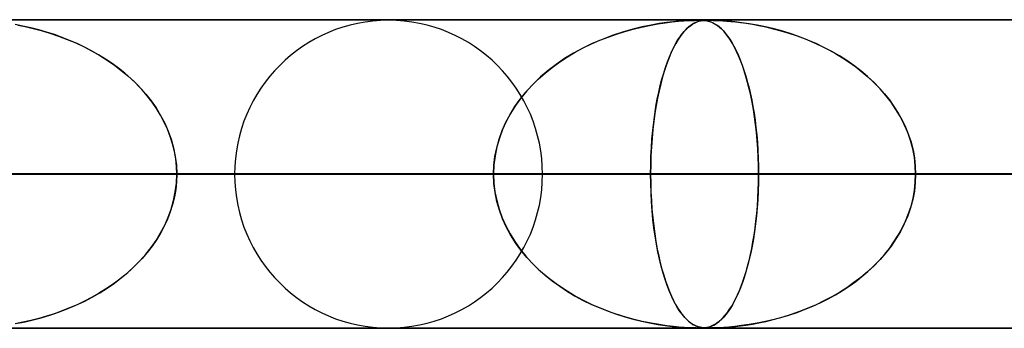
# Model space of a CAD drawing. Header units: millimetres. Extents: x -635 to 635, y -772 to 772.
# Tile 6 of 32: x -429 to -397, y 761 to 772. Entities that reach past the tile are written whole.
import ezdxf

# ---------------------------------------------------------------- set-up
doc = ezdxf.new("R2010")
doc.units = ezdxf.units.MM
doc.layers.add('HIDDEN', color=7, linetype='Continuous')
doc.layers.add('THICK', color=7, linetype='Continuous')

msp = doc.modelspace()

# ---------------------------------------------------------------- linework, layer by layer
at = {"layer": 'HIDDEN'}
for p, q in [((-474.699, 771.49), (0, 771.49)), ((0, 771.49), (-474.699, 771.49)), ((-0.329, 771.48), (-454.892, 771.48)), ((-408.405, 771.399), (-408.181, 771.427)), ((-408.143, 771.431), (-408.357, 771.406)), ((-408.181, 771.427), (-407.981, 771.447)), ((-407.96, 771.449), (-408.143, 771.431)), ((-407.981, 771.447), (-407.808, 771.461)), ((-407.794, 771.461), (-407.96, 771.449)), ((-407.808, 771.461), (-407.666, 771.469)), ((-407.64, 771.471), (-407.794, 771.461)), ((-407.666, 771.469), (-407.551, 771.475)), ((-407.505, 771.476), (-407.64, 771.471)), ((-407.551, 771.475), (-407.457, 771.478)), ((-407.4, 771.479), (-407.505, 771.476)), ((-407.457, 771.478), (-407.379, 771.479)), ((-407.439, 771.399), (-407.374, 771.427)), ((-407.363, 771.431), (-407.425, 771.406)), ((-407.314, 771.48), (-407.4, 771.479)), ((-407.379, 771.479), (-407.313, 771.48)), ((-407.374, 771.427), (-407.313, 771.447)), ((-407.306, 771.449), (-407.363, 771.431)), ((-407.238, 771.479), (-407.314, 771.48)), ((-407.313, 771.447), (-407.256, 771.461)), ((-407.251, 771.461), (-407.306, 771.449)), ((-407.303, 771.48), (-407.247, 771.479)), ((-407.256, 771.461), (-407.203, 771.469)), ((-407.192, 771.471), (-407.251, 771.461)), ((-407.247, 771.479), (-407.197, 771.478)), ((-407.171, 771.476), (-407.238, 771.479)), ((-407.203, 771.469), (-407.152, 771.475)), ((-407.197, 771.478), (-407.149, 771.474)), ((-407.129, 771.476), (-407.192, 771.471)), ((-407.109, 771.47), (-407.171, 771.476)), ((-407.152, 771.475), (-407.102, 771.478)), ((-407.149, 771.474), (-407.101, 771.469)), ((-407.065, 771.479), (-407.129, 771.476)), ((-407.053, 771.461), (-407.109, 771.47)), ((-407.102, 771.478), (-407.049, 771.479)), ((-407.101, 771.469), (-407.056, 771.462)), ((-406.992, 771.48), (-407.065, 771.479)), ((-407.056, 771.462), (-407.012, 771.452)), ((-406.997, 771.448), (-407.053, 771.461)), ((-407.049, 771.479), (-406.991, 771.48)), ((-407.012, 771.452), (-406.97, 771.441)), ((-406.937, 771.429), (-406.997, 771.448)), ((-406.902, 771.479), (-406.992, 771.48)), ((-406.991, 771.48), (-406.926, 771.479)), ((-406.97, 771.441), (-406.925, 771.425)), ((-406.873, 771.403), (-406.937, 771.429)), ((-406.926, 771.479), (-406.851, 771.478)), ((-406.925, 771.425), (-406.876, 771.405)), ((-406.79, 771.476), (-406.902, 771.479)), ((-406.851, 771.478), (-406.761, 771.475)), ((-406.656, 771.47), (-406.79, 771.476)), ((-406.761, 771.475), (-406.654, 771.47)), ((-406.509, 771.461), (-406.656, 771.47)), ((-406.654, 771.47), (-406.534, 771.463)), ((-406.534, 771.463), (-406.407, 771.454)), ((-406.342, 771.448), (-406.509, 771.461)), ((-406.407, 771.454), (-406.276, 771.442)), ((-406.148, 771.429), (-406.342, 771.448)), ((-406.276, 771.442), (-406.128, 771.427)), ((-405.929, 771.403), (-406.148, 771.429)), ((-406.128, 771.427), (-405.963, 771.408)), ((-429.227, 771.293), (-429.478, 771.341)), ((-429.387, 771.325), (-429.149, 771.276)), ((-428.97, 771.235), (-429.227, 771.293)), ((-429.149, 771.276), (-428.897, 771.218)), ((-428.713, 771.17), (-428.97, 771.235)), ((-428.897, 771.218), (-428.632, 771.147)), ((-428.458, 771.096), (-428.713, 771.17)), ((-428.632, 771.147), (-428.356, 771.064)), ((-409.989, 771.033), (-409.718, 771.118)), ((-409.461, 771.19), (-409.786, 771.098)), ((-409.718, 771.118), (-409.448, 771.193)), ((-409.153, 771.265), (-409.461, 771.19)), ((-409.448, 771.193), (-409.179, 771.259)), ((-409.179, 771.259), (-408.913, 771.315)), ((-408.865, 771.325), (-409.153, 771.265)), ((-408.913, 771.315), (-408.651, 771.362)), ((-408.598, 771.371), (-408.865, 771.325)), ((-408.651, 771.362), (-408.405, 771.399)), ((-408.357, 771.406), (-408.598, 771.371)), ((-407.863, 771.033), (-407.793, 771.118)), ((-407.725, 771.19), (-407.81, 771.098)), ((-407.793, 771.118), (-407.721, 771.193)), ((-407.643, 771.265), (-407.725, 771.19)), ((-407.721, 771.193), (-407.65, 771.259)), ((-407.65, 771.259), (-407.579, 771.315)), ((-407.566, 771.325), (-407.643, 771.265)), ((-407.579, 771.315), (-407.507, 771.362)), ((-407.493, 771.371), (-407.566, 771.325)), ((-407.507, 771.362), (-407.439, 771.399)), ((-407.425, 771.406), (-407.493, 771.371)), ((-406.876, 771.405), (-406.824, 771.379)), ((-406.805, 771.368), (-406.873, 771.403)), ((-406.824, 771.379), (-406.769, 771.346)), ((-406.734, 771.323), (-406.805, 771.368)), ((-406.769, 771.346), (-406.711, 771.306)), ((-406.659, 771.266), (-406.734, 771.323)), ((-406.711, 771.306), (-406.649, 771.258)), ((-406.584, 771.199), (-406.659, 771.266)), ((-406.649, 771.258), (-406.586, 771.201)), ((-406.586, 771.201), (-406.52, 771.133)), ((-406.51, 771.123), (-406.584, 771.199)), ((-406.52, 771.133), (-406.452, 771.054)), ((-406.437, 771.037), (-406.51, 771.123)), ((-405.963, 771.408), (-405.78, 771.383)), ((-405.688, 771.368), (-405.929, 771.403)), ((-405.78, 771.383), (-405.582, 771.351)), ((-405.429, 771.323), (-405.688, 771.368)), ((-405.582, 771.351), (-405.369, 771.312)), ((-405.153, 771.266), (-405.429, 771.323)), ((-405.369, 771.312), (-405.143, 771.264)), ((-404.873, 771.199), (-405.153, 771.266)), ((-405.143, 771.264), (-404.905, 771.207)), ((-404.905, 771.207), (-404.657, 771.14)), ((-404.596, 771.123), (-404.873, 771.199)), ((-404.657, 771.14), (-404.399, 771.063)), ((-404.321, 771.037), (-404.596, 771.123)), ((-428.206, 771.015), (-428.458, 771.096)), ((-428.356, 771.064), (-428.071, 770.968)), ((-427.957, 770.926), (-428.206, 771.015)), ((-428.071, 770.968), (-427.788, 770.86)), ((-427.712, 770.829), (-427.957, 770.926)), ((-427.788, 770.86), (-427.513, 770.744)), ((-427.47, 770.724), (-427.712, 770.829)), ((-410.797, 770.713), (-410.529, 770.831)), ((-410.452, 770.862), (-410.772, 770.724)), ((-410.529, 770.831), (-410.26, 770.937)), ((-410.122, 770.987), (-410.452, 770.862)), ((-410.26, 770.937), (-409.989, 771.033)), ((-409.786, 771.098), (-410.122, 770.987)), ((-408.072, 770.713), (-408.003, 770.831)), ((-407.983, 770.862), (-408.065, 770.724)), ((-408.003, 770.831), (-407.933, 770.937)), ((-407.897, 770.987), (-407.983, 770.862)), ((-407.933, 770.937), (-407.863, 771.033)), ((-407.81, 771.098), (-407.897, 770.987)), ((-406.452, 771.054), (-406.382, 770.964)), ((-406.366, 770.942), (-406.437, 771.037)), ((-406.382, 770.964), (-406.313, 770.865)), ((-406.295, 770.838), (-406.366, 770.942)), ((-406.313, 770.865), (-406.246, 770.758)), ((-406.226, 770.724), (-406.295, 770.838)), ((-404.399, 771.063), (-404.134, 770.973)), ((-404.049, 770.942), (-404.321, 771.037)), ((-404.134, 770.973), (-403.872, 770.874)), ((-403.782, 770.838), (-404.049, 770.942)), ((-403.872, 770.874), (-403.616, 770.767)), ((-403.518, 770.724), (-403.782, 770.838)), ((-427.513, 770.744), (-427.246, 770.618)), ((-427.233, 770.611), (-427.47, 770.724)), ((-427.246, 770.618), (-426.986, 770.483)), ((-427, 770.49), (-427.233, 770.611)), ((-426.773, 770.361), (-427, 770.49)), ((-426.986, 770.483), (-426.735, 770.339)), ((-411.082, 770.574), (-411.38, 770.411)), ((-411.323, 770.443), (-411.062, 770.584)), ((-410.772, 770.724), (-411.082, 770.574)), ((-411.062, 770.584), (-410.797, 770.713)), ((-408.145, 770.574), (-408.221, 770.411)), ((-408.207, 770.443), (-408.14, 770.584)), ((-408.065, 770.724), (-408.145, 770.574)), ((-408.14, 770.584), (-408.072, 770.713)), ((-406.246, 770.758), (-406.181, 770.643)), ((-406.159, 770.6), (-406.226, 770.724)), ((-406.181, 770.643), (-406.118, 770.52)), ((-406.092, 770.467), (-406.159, 770.6)), ((-406.118, 770.52), (-406.057, 770.391)), ((-406.028, 770.324), (-406.092, 770.467)), ((-403.616, 770.767), (-403.367, 770.653)), ((-403.26, 770.6), (-403.518, 770.724)), ((-403.367, 770.653), (-403.125, 770.531)), ((-403.007, 770.467), (-403.26, 770.6)), ((-403.125, 770.531), (-402.89, 770.401)), ((-402.761, 770.324), (-403.007, 770.467)), ((-426.551, 770.224), (-426.773, 770.361)), ((-426.735, 770.339), (-426.493, 770.186)), ((-426.336, 770.079), (-426.551, 770.224)), ((-426.493, 770.186), (-426.26, 770.025)), ((-411.666, 770.236), (-411.939, 770.049)), ((-411.827, 770.128), (-411.579, 770.292)), ((-411.38, 770.411), (-411.666, 770.236)), ((-411.579, 770.292), (-411.323, 770.443)), ((-408.294, 770.236), (-408.364, 770.049)), ((-408.335, 770.128), (-408.272, 770.292)), ((-408.221, 770.411), (-408.294, 770.236)), ((-408.272, 770.292), (-408.207, 770.443)), ((-406.057, 770.391), (-405.998, 770.253)), ((-405.965, 770.172), (-406.028, 770.324)), ((-405.998, 770.253), (-405.94, 770.109)), ((-405.904, 770.009), (-405.965, 770.172)), ((-402.89, 770.401), (-402.662, 770.263)), ((-402.521, 770.172), (-402.761, 770.324)), ((-402.662, 770.263), (-402.442, 770.119)), ((-402.288, 770.009), (-402.521, 770.172)), ((-426.126, 769.925), (-426.336, 770.079)), ((-426.26, 770.025), (-426.037, 769.855)), ((-425.924, 769.763), (-426.126, 769.925)), ((-426.037, 769.855), (-425.824, 769.677)), ((-412.199, 769.851), (-412.445, 769.642)), ((-412.299, 769.769), (-412.067, 769.954)), ((-411.939, 770.049), (-412.199, 769.851)), ((-412.067, 769.954), (-411.827, 770.128)), ((-408.43, 769.851), (-408.493, 769.642)), ((-408.456, 769.769), (-408.397, 769.954)), ((-408.364, 770.049), (-408.43, 769.851)), ((-408.397, 769.954), (-408.335, 770.128)), ((-405.94, 770.109), (-405.885, 769.957)), ((-405.845, 769.837), (-405.904, 770.009)), ((-405.885, 769.957), (-405.833, 769.799)), ((-405.788, 769.654), (-405.845, 769.837)), ((-402.442, 770.119), (-402.231, 769.967)), ((-402.063, 769.837), (-402.288, 770.009)), ((-402.231, 769.967), (-402.028, 769.808)), ((-401.846, 769.654), (-402.063, 769.837)), ((-425.729, 769.593), (-425.924, 769.763)), ((-425.824, 769.677), (-425.62, 769.49)), ((-425.543, 769.414), (-425.729, 769.593)), ((-412.73, 769.365), (-412.52, 769.573)), ((-412.445, 769.642), (-412.674, 769.423)), ((-412.52, 769.573), (-412.299, 769.769)), ((-408.566, 769.365), (-408.512, 769.573)), ((-408.493, 769.642), (-408.551, 769.423)), ((-408.512, 769.573), (-408.456, 769.769)), ((-405.833, 769.799), (-405.782, 769.633)), ((-405.734, 769.461), (-405.788, 769.654)), ((-405.782, 769.633), (-405.734, 769.46)), ((-402.028, 769.808), (-401.834, 769.643)), ((-401.639, 769.461), (-401.846, 769.654)), ((-401.834, 769.643), (-401.648, 769.469)), ((-425.62, 769.49), (-425.426, 769.293)), ((-425.366, 769.227), (-425.543, 769.414)), ((-425.426, 769.293), (-425.242, 769.085)), ((-425.199, 769.032), (-425.366, 769.227)), ((-412.887, 769.195), (-413.082, 768.958)), ((-412.928, 769.147), (-412.73, 769.365)), ((-412.674, 769.423), (-412.887, 769.195)), ((-408.605, 769.195), (-408.655, 768.958)), ((-408.616, 769.147), (-408.566, 769.365)), ((-408.551, 769.423), (-408.605, 769.195)), ((-405.682, 769.257), (-405.734, 769.461)), ((-405.734, 769.46), (-405.687, 769.278)), ((-405.687, 769.278), (-405.643, 769.087)), ((-405.634, 769.044), (-405.682, 769.257)), ((-401.648, 769.469), (-401.47, 769.287)), ((-401.443, 769.257), (-401.639, 769.461)), ((-401.47, 769.287), (-401.3, 769.096)), ((-401.258, 769.044), (-401.443, 769.257)), ((-425.242, 769.085), (-425.07, 768.866)), ((-425.042, 768.829), (-425.199, 769.032)), ((-413.283, 768.679), (-413.113, 768.918)), ((-413.082, 768.958), (-413.259, 768.714)), ((-413.113, 768.918), (-412.928, 769.147)), ((-408.706, 768.679), (-408.663, 768.918)), ((-408.655, 768.958), (-408.7, 768.714)), ((-408.663, 768.918), (-408.616, 769.147)), ((-405.643, 769.087), (-405.601, 768.887)), ((-405.589, 768.821), (-405.634, 769.044)), ((-405.601, 768.887), (-405.563, 768.679)), ((-401.3, 769.096), (-401.14, 768.896)), ((-401.085, 768.821), (-401.258, 769.044)), ((-401.14, 768.896), (-400.991, 768.687)), ((-425.07, 768.866), (-424.909, 768.637)), ((-424.898, 768.619), (-425.042, 768.829)), ((-424.909, 768.637), (-424.762, 768.397)), ((-424.765, 768.402), (-424.898, 768.619)), ((-413.437, 768.43), (-413.283, 768.679)), ((-413.259, 768.714), (-413.418, 768.462)), ((-408.745, 768.43), (-408.706, 768.679)), ((-408.7, 768.714), (-408.74, 768.462)), ((-405.547, 768.589), (-405.589, 768.821)), ((-405.563, 768.679), (-405.527, 768.463)), ((-405.509, 768.349), (-405.547, 768.589)), ((-400.927, 768.589), (-401.085, 768.821)), ((-400.991, 768.687), (-400.853, 768.47)), ((-400.784, 768.349), (-400.927, 768.589)), ((-424.646, 768.179), (-424.765, 768.402)), ((-424.762, 768.397), (-424.631, 768.147)), ((-413.574, 768.171), (-413.437, 768.43)), ((-413.418, 768.462), (-413.558, 768.203)), ((-408.78, 768.171), (-408.745, 768.43)), ((-408.74, 768.462), (-408.776, 768.203)), ((-405.527, 768.463), (-405.494, 768.238)), ((-405.476, 768.1), (-405.509, 768.349)), ((-405.494, 768.238), (-405.465, 768.004)), ((-400.853, 768.47), (-400.728, 768.244)), ((-400.657, 768.1), (-400.784, 768.349)), ((-400.728, 768.244), (-400.616, 768.01)), ((-424.541, 767.949), (-424.646, 768.179)), ((-424.631, 768.147), (-424.516, 767.888)), ((-424.45, 767.713), (-424.541, 767.949)), ((-413.679, 767.936), (-413.781, 767.66)), ((-413.692, 767.904), (-413.574, 768.171)), ((-413.558, 768.203), (-413.679, 767.936)), ((-408.806, 767.936), (-408.832, 767.66)), ((-408.81, 767.904), (-408.78, 768.171)), ((-408.776, 768.203), (-408.806, 767.936)), ((-405.447, 767.843), (-405.476, 768.1)), ((-405.465, 768.004), (-405.44, 767.765)), ((-400.547, 767.843), (-400.657, 768.1)), ((-400.616, 768.01), (-400.519, 767.77)), ((-424.516, 767.888), (-424.42, 767.621)), ((-424.375, 767.472), (-424.45, 767.713)), ((-424.42, 767.621), (-424.343, 767.348)), ((-413.869, 767.349), (-413.791, 767.629)), ((-413.781, 767.66), (-413.863, 767.375)), ((-413.791, 767.629), (-413.692, 767.904)), ((-408.854, 767.349), (-408.835, 767.629)), ((-408.832, 767.66), (-408.853, 767.375)), ((-408.835, 767.629), (-408.81, 767.904)), ((-405.423, 767.579), (-405.447, 767.843)), ((-405.44, 767.765), (-405.418, 767.52)), ((-400.455, 767.579), (-400.547, 767.843)), ((-400.519, 767.77), (-400.438, 767.524)), ((-424.316, 767.229), (-424.375, 767.472)), ((-424.343, 767.348), (-424.287, 767.067)), ((-413.925, 767.066), (-413.869, 767.349)), ((-413.863, 767.375), (-413.922, 767.083)), ((-408.853, 767.375), (-408.868, 767.083)), ((-408.868, 767.066), (-408.854, 767.349)), ((-405.404, 767.31), (-405.423, 767.579)), ((-405.418, 767.52), (-405.402, 767.269)), ((-405.391, 767.039), (-405.404, 767.31)), ((-400.383, 767.31), (-400.455, 767.579)), ((-400.438, 767.524), (-400.374, 767.272)), ((-400.331, 767.039), (-400.383, 767.31)), ((-400.374, 767.272), (-400.327, 767.015)), ((-424.274, 766.984), (-424.316, 767.229)), ((-424.287, 767.067), (-424.252, 766.78)), ((-424.249, 766.737), (-424.274, 766.984)), ((-413.959, 766.779), (-413.925, 767.066)), ((-413.922, 767.083), (-413.958, 766.788)), ((-408.868, 767.083), (-408.877, 766.788)), ((-408.877, 766.779), (-408.868, 767.066)), ((-405.402, 767.269), (-405.39, 767.013)), ((-405.382, 766.765), (-405.391, 767.039)), ((-405.39, 767.013), (-405.382, 766.753)), ((-400.3, 766.765), (-400.331, 767.039)), ((-400.327, 767.015), (-400.299, 766.754)), ((-424.252, 766.78), (-424.241, 766.49)), ((-424.241, 766.49), (-424.249, 766.737)), ((-413.958, 766.788), (-413.97, 766.49)), ((-413.97, 766.49), (-413.959, 766.779)), ((-408.877, 766.788), (-408.88, 766.49)), ((-408.88, 766.49), (-408.877, 766.779)), ((-405.38, 766.49), (-405.382, 766.765)), ((-405.382, 766.753), (-405.38, 766.49)), ((-400.289, 766.49), (-400.3, 766.765)), ((-400.299, 766.754), (-400.289, 766.49)), ((-413.97, 766.49), (-478.015, 766.49)), ((-478.015, 766.49), (-413.97, 766.49)), ((-468.035, 766.49), (-405.38, 766.49)), ((-468.035, 766.49), (-405.38, 766.49)), ((-5, 766.49), (-456.783, 766.49)), ((-456.783, 766.49), (-5, 766.49)), ((-390.019, 766.49), (-450.19, 766.49)), ((-450.19, 766.49), (-390.019, 766.49)), ((-448.192, 766.49), (-5, 766.49)), ((-5, 766.49), (-448.192, 766.49)), ((-440.21, 766.49), (-381.428, 766.49)), ((-440.21, 766.49), (-381.428, 766.49)), ((-5, 766.49), (-432.831, 766.49)), ((-432.831, 766.49), (-5, 766.49)), ((-429.331, 766.49), (-413.97, 766.49)), ((-413.97, 766.49), (-429.331, 766.49)), ((-424.252, 766.2), (-424.241, 766.49)), ((-424.241, 766.49), (-424.249, 766.243)), ((-424.241, 766.49), (-5, 766.49)), ((-5, 766.49), (-424.241, 766.49)), ((-408.88, 766.49), (-424.241, 766.49)), ((-424.241, 766.49), (-408.88, 766.49)), ((-366.067, 766.49), (-422.365, 766.49)), ((-422.365, 766.49), (-366.067, 766.49)), ((-413.958, 766.192), (-413.97, 766.49)), ((-413.97, 766.49), (-413.959, 766.201)), ((-412.385, 766.49), (-357.476, 766.49)), ((-412.385, 766.49), (-357.476, 766.49)), ((-408.88, 766.49), (-408.877, 766.201)), ((-5, 766.49), (-408.88, 766.49)), ((-408.88, 766.49), (-5, 766.49)), ((-408.877, 766.186), (-408.88, 766.49)), ((-405.38, 766.49), (-405.382, 766.215)), ((-405.382, 766.226), (-405.38, 766.49)), ((-405.38, 766.49), (-390.019, 766.49)), ((-390.019, 766.49), (-405.38, 766.49)), ((-400.289, 766.49), (-400.3, 766.215)), ((-400.299, 766.226), (-400.289, 766.49)), ((-400.289, 766.49), (-5, 766.49)), ((-5, 766.49), (-400.289, 766.49)), ((-384.928, 766.49), (-400.289, 766.49)), ((-400.289, 766.49), (-384.928, 766.49)), ((-424.274, 765.996), (-424.316, 765.751)), ((-424.287, 765.913), (-424.252, 766.2)), ((-424.249, 766.243), (-424.274, 765.996)), ((-413.959, 766.201), (-413.925, 765.914)), ((-413.922, 765.897), (-413.958, 766.192)), ((-408.877, 766.201), (-408.868, 765.914)), ((-408.867, 765.885), (-408.877, 766.186)), ((-405.382, 766.215), (-405.391, 765.941)), ((-405.39, 765.965), (-405.382, 766.226)), ((-400.3, 766.215), (-400.331, 765.941)), ((-400.327, 765.965), (-400.299, 766.226)), ((-424.316, 765.751), (-424.375, 765.508)), ((-424.343, 765.632), (-424.287, 765.913)), ((-413.925, 765.914), (-413.869, 765.631)), ((-413.863, 765.605), (-413.922, 765.897)), ((-408.868, 765.914), (-408.854, 765.631)), ((-408.852, 765.587), (-408.867, 765.885)), ((-405.419, 765.456), (-405.402, 765.708)), ((-405.391, 765.941), (-405.404, 765.67)), ((-405.402, 765.708), (-405.39, 765.965)), ((-400.438, 765.456), (-400.374, 765.708)), ((-400.331, 765.941), (-400.383, 765.67)), ((-400.374, 765.708), (-400.327, 765.965)), ((-424.516, 765.092), (-424.42, 765.359)), ((-424.375, 765.508), (-424.45, 765.267)), ((-424.42, 765.359), (-424.343, 765.632)), ((-413.869, 765.631), (-413.791, 765.351)), ((-413.781, 765.32), (-413.863, 765.605)), ((-408.854, 765.631), (-408.835, 765.351)), ((-408.83, 765.296), (-408.852, 765.587)), ((-405.423, 765.401), (-405.447, 765.137)), ((-405.44, 765.21), (-405.419, 765.456)), ((-405.404, 765.67), (-405.423, 765.401)), ((-400.455, 765.401), (-400.547, 765.137)), ((-400.519, 765.21), (-400.438, 765.456)), ((-400.383, 765.67), (-400.455, 765.401)), ((-424.631, 764.833), (-424.516, 765.092)), ((-424.45, 765.267), (-424.541, 765.031)), ((-413.791, 765.351), (-413.692, 765.076)), ((-413.679, 765.044), (-413.781, 765.32)), ((-413.692, 765.076), (-413.574, 764.809)), ((-413.558, 764.777), (-413.679, 765.044)), ((-408.835, 765.351), (-408.81, 765.076)), ((-408.803, 765.015), (-408.83, 765.296)), ((-408.81, 765.076), (-408.78, 764.809)), ((-405.447, 765.137), (-405.476, 764.88)), ((-405.465, 764.97), (-405.44, 765.21)), ((-400.547, 765.137), (-400.657, 764.88)), ((-400.616, 764.97), (-400.519, 765.21)), ((-424.646, 764.801), (-424.765, 764.578)), ((-424.762, 764.583), (-424.631, 764.833)), ((-424.541, 765.031), (-424.646, 764.801)), ((-413.574, 764.809), (-413.437, 764.55)), ((-413.418, 764.518), (-413.558, 764.777)), ((-408.771, 764.744), (-408.803, 765.015)), ((-408.78, 764.809), (-408.745, 764.55)), ((-408.734, 764.48), (-408.771, 764.744)), ((-405.528, 764.51), (-405.495, 764.736)), ((-405.476, 764.88), (-405.509, 764.631)), ((-405.495, 764.736), (-405.465, 764.97)), ((-400.853, 764.51), (-400.728, 764.736)), ((-400.657, 764.88), (-400.784, 764.631)), ((-400.728, 764.736), (-400.616, 764.97)), ((-424.909, 764.343), (-424.762, 764.583)), ((-424.765, 764.578), (-424.898, 764.361)), ((-413.437, 764.55), (-413.283, 764.301)), ((-413.259, 764.266), (-413.418, 764.518)), ((-408.745, 764.55), (-408.706, 764.301)), ((-408.693, 764.224), (-408.734, 764.48)), ((-405.564, 764.293), (-405.528, 764.51)), ((-405.509, 764.631), (-405.547, 764.391)), ((-400.991, 764.293), (-400.853, 764.51)), ((-400.784, 764.631), (-400.927, 764.391)), ((-425.242, 763.895), (-425.07, 764.114)), ((-425.042, 764.151), (-425.199, 763.948)), ((-425.07, 764.114), (-424.909, 764.343)), ((-424.898, 764.361), (-425.042, 764.151)), ((-413.283, 764.301), (-413.113, 764.062)), ((-413.082, 764.022), (-413.259, 764.266)), ((-408.706, 764.301), (-408.663, 764.062)), ((-408.646, 763.976), (-408.693, 764.224)), ((-405.645, 763.884), (-405.603, 764.084)), ((-405.589, 764.159), (-405.634, 763.936)), ((-405.603, 764.084), (-405.564, 764.293)), ((-405.547, 764.391), (-405.589, 764.159)), ((-401.3, 763.884), (-401.14, 764.084)), ((-401.085, 764.159), (-401.258, 763.936)), ((-401.14, 764.084), (-400.991, 764.293)), ((-400.927, 764.391), (-401.085, 764.159)), ((-425.426, 763.687), (-425.242, 763.895)), ((-425.199, 763.948), (-425.366, 763.753)), ((-413.113, 764.062), (-412.928, 763.833)), ((-412.887, 763.785), (-413.082, 764.022)), ((-412.928, 763.833), (-412.73, 763.615)), ((-412.674, 763.557), (-412.887, 763.785)), ((-408.663, 764.062), (-408.616, 763.833)), ((-408.594, 763.737), (-408.646, 763.976)), ((-408.616, 763.833), (-408.566, 763.615)), ((-405.689, 763.693), (-405.645, 763.884)), ((-405.634, 763.936), (-405.682, 763.723)), ((-401.47, 763.693), (-401.3, 763.884)), ((-401.258, 763.936), (-401.443, 763.723)), ((-425.824, 763.303), (-425.62, 763.49)), ((-425.543, 763.566), (-425.729, 763.387)), ((-425.62, 763.49), (-425.426, 763.687)), ((-425.366, 763.753), (-425.543, 763.566)), ((-412.73, 763.615), (-412.52, 763.407)), ((-412.445, 763.338), (-412.674, 763.557)), ((-408.538, 763.506), (-408.594, 763.737)), ((-408.566, 763.615), (-408.512, 763.407)), ((-408.478, 763.284), (-408.538, 763.506)), ((-405.734, 763.519), (-405.788, 763.326)), ((-405.785, 763.337), (-405.736, 763.511)), ((-405.736, 763.511), (-405.689, 763.693)), ((-405.682, 763.723), (-405.734, 763.519)), ((-401.639, 763.519), (-401.846, 763.326)), ((-401.834, 763.337), (-401.648, 763.511)), ((-401.648, 763.511), (-401.47, 763.693)), ((-401.443, 763.723), (-401.639, 763.519)), ((-426.26, 762.955), (-426.037, 763.125)), ((-425.924, 763.217), (-426.126, 763.055)), ((-426.037, 763.125), (-425.824, 763.303)), ((-425.729, 763.387), (-425.924, 763.217)), ((-412.52, 763.407), (-412.299, 763.211)), ((-412.199, 763.129), (-412.445, 763.338)), ((-412.299, 763.211), (-412.067, 763.026)), ((-411.939, 762.931), (-412.199, 763.129)), ((-408.512, 763.407), (-408.456, 763.211)), ((-408.413, 763.073), (-408.478, 763.284)), ((-408.456, 763.211), (-408.397, 763.026)), ((-405.845, 763.143), (-405.904, 762.971)), ((-405.889, 763.013), (-405.836, 763.172)), ((-405.788, 763.326), (-405.845, 763.143)), ((-405.836, 763.172), (-405.785, 763.337)), ((-402.063, 763.143), (-402.288, 762.971)), ((-402.231, 763.013), (-402.028, 763.172)), ((-401.846, 763.326), (-402.063, 763.143)), ((-402.028, 763.172), (-401.834, 763.337)), ((-426.336, 762.901), (-426.551, 762.756)), ((-426.493, 762.794), (-426.26, 762.955)), ((-426.126, 763.055), (-426.336, 762.901)), ((-412.067, 763.026), (-411.827, 762.852)), ((-411.666, 762.744), (-411.939, 762.931)), ((-411.827, 762.852), (-411.579, 762.689)), ((-408.344, 762.874), (-408.413, 763.073)), ((-408.397, 763.026), (-408.335, 762.852)), ((-408.272, 762.687), (-408.344, 762.874)), ((-408.335, 762.852), (-408.272, 762.689)), ((-405.965, 762.808), (-406.028, 762.656)), ((-406.002, 762.717), (-405.944, 762.861)), ((-405.904, 762.971), (-405.965, 762.808)), ((-405.944, 762.861), (-405.889, 763.013)), ((-402.521, 762.808), (-402.761, 762.656)), ((-402.662, 762.717), (-402.442, 762.861)), ((-402.288, 762.971), (-402.521, 762.808)), ((-402.442, 762.861), (-402.231, 763.013)), ((-427.246, 762.362), (-426.986, 762.497)), ((-427, 762.49), (-427.233, 762.369)), ((-426.773, 762.619), (-427, 762.49)), ((-426.986, 762.497), (-426.735, 762.641)), ((-426.551, 762.756), (-426.773, 762.619)), ((-426.735, 762.641), (-426.493, 762.794)), ((-411.38, 762.569), (-411.666, 762.744)), ((-411.579, 762.689), (-411.323, 762.537)), ((-411.082, 762.406), (-411.38, 762.569)), ((-411.323, 762.537), (-411.062, 762.396)), ((-408.272, 762.689), (-408.207, 762.537)), ((-408.196, 762.513), (-408.272, 762.687)), ((-408.207, 762.537), (-408.14, 762.396)), ((-408.117, 762.351), (-408.196, 762.513)), ((-406.092, 762.513), (-406.159, 762.38)), ((-406.123, 762.449), (-406.061, 762.579)), ((-406.028, 762.656), (-406.092, 762.513)), ((-406.061, 762.579), (-406.002, 762.717)), ((-403.007, 762.513), (-403.26, 762.38)), ((-403.125, 762.449), (-402.89, 762.579)), ((-402.761, 762.656), (-403.007, 762.513)), ((-402.89, 762.579), (-402.662, 762.717)), ((-427.788, 762.12), (-427.513, 762.236)), ((-427.47, 762.256), (-427.712, 762.151)), ((-427.513, 762.236), (-427.246, 762.362)), ((-427.233, 762.369), (-427.47, 762.256)), ((-410.772, 762.256), (-411.082, 762.406)), ((-411.062, 762.396), (-410.797, 762.267)), ((-410.797, 762.267), (-410.529, 762.15)), ((-410.452, 762.118), (-410.772, 762.256)), ((-408.14, 762.396), (-408.072, 762.267)), ((-408.034, 762.202), (-408.117, 762.351)), ((-408.072, 762.267), (-408.003, 762.149)), ((-407.949, 762.066), (-408.034, 762.202)), ((-406.32, 762.106), (-406.252, 762.213)), ((-406.226, 762.256), (-406.295, 762.142)), ((-406.252, 762.213), (-406.187, 762.327)), ((-406.159, 762.38), (-406.226, 762.256)), ((-406.187, 762.327), (-406.123, 762.449)), ((-403.872, 762.106), (-403.616, 762.213)), ((-403.518, 762.256), (-403.782, 762.142)), ((-403.616, 762.213), (-403.367, 762.327)), ((-403.26, 762.38), (-403.518, 762.256)), ((-403.367, 762.327), (-403.125, 762.449)), ((-428.458, 761.884), (-428.713, 761.81)), ((-428.632, 761.833), (-428.356, 761.916)), ((-428.206, 761.965), (-428.458, 761.884)), ((-428.356, 761.916), (-428.071, 762.012)), ((-427.957, 762.054), (-428.206, 761.965)), ((-428.071, 762.012), (-427.788, 762.12)), ((-427.712, 762.151), (-427.957, 762.054)), ((-410.529, 762.15), (-410.26, 762.043)), ((-410.122, 761.993), (-410.452, 762.118)), ((-410.26, 762.043), (-409.989, 761.947)), ((-409.786, 761.882), (-410.122, 761.993)), ((-409.989, 761.947), (-409.718, 761.862)), ((-409.461, 761.79), (-409.786, 761.882)), ((-409.718, 761.862), (-409.448, 761.787)), ((-408.003, 762.149), (-407.933, 762.043)), ((-407.86, 761.944), (-407.949, 762.066)), ((-407.933, 762.043), (-407.863, 761.947)), ((-407.863, 761.947), (-407.793, 761.862)), ((-407.772, 761.839), (-407.86, 761.944)), ((-407.793, 761.862), (-407.721, 761.787)), ((-406.51, 761.857), (-406.584, 761.781)), ((-406.527, 761.84), (-406.459, 761.917)), ((-406.437, 761.943), (-406.51, 761.857)), ((-406.459, 761.917), (-406.389, 762.007)), ((-406.366, 762.038), (-406.437, 761.943)), ((-406.389, 762.007), (-406.32, 762.106)), ((-406.295, 762.142), (-406.366, 762.038)), ((-404.596, 761.857), (-404.873, 761.781)), ((-404.657, 761.84), (-404.399, 761.917)), ((-404.321, 761.943), (-404.596, 761.857)), ((-404.399, 761.917), (-404.134, 762.007)), ((-404.049, 762.038), (-404.321, 761.943)), ((-404.134, 762.007), (-403.872, 762.106)), ((-403.782, 762.142), (-404.049, 762.038)), ((-429.227, 761.687), (-429.478, 761.639)), ((-429.387, 761.655), (-429.149, 761.704)), ((-428.97, 761.745), (-429.227, 761.687)), ((-429.149, 761.704), (-428.897, 761.762)), ((-428.713, 761.81), (-428.97, 761.745)), ((-428.897, 761.762), (-428.632, 761.833)), ((-409.153, 761.715), (-409.461, 761.79)), ((-409.448, 761.787), (-409.179, 761.721)), ((-409.179, 761.721), (-408.913, 761.665)), ((-408.865, 761.655), (-409.153, 761.715)), ((-408.913, 761.665), (-408.651, 761.618)), ((-408.598, 761.609), (-408.865, 761.655)), ((-408.651, 761.618), (-408.405, 761.581)), ((-408.357, 761.574), (-408.598, 761.609)), ((-408.405, 761.581), (-408.181, 761.553)), ((-408.143, 761.549), (-408.357, 761.574)), ((-408.181, 761.553), (-407.981, 761.533)), ((-407.96, 761.531), (-408.143, 761.549)), ((-407.981, 761.533), (-407.808, 761.519)), ((-407.794, 761.519), (-407.96, 761.531)), ((-407.686, 761.753), (-407.772, 761.839)), ((-407.721, 761.787), (-407.65, 761.721)), ((-407.605, 761.684), (-407.686, 761.753)), ((-407.65, 761.721), (-407.579, 761.665)), ((-407.528, 761.63), (-407.605, 761.684)), ((-407.579, 761.665), (-407.507, 761.618)), ((-407.457, 761.589), (-407.528, 761.63)), ((-407.507, 761.618), (-407.439, 761.581)), ((-407.39, 761.559), (-407.457, 761.589)), ((-407.439, 761.581), (-407.374, 761.553)), ((-407.33, 761.538), (-407.39, 761.559)), ((-407.374, 761.553), (-407.313, 761.533)), ((-407.274, 761.523), (-407.33, 761.538)), ((-407.313, 761.533), (-407.256, 761.519)), ((-406.997, 761.532), (-407.053, 761.519)), ((-407.018, 761.526), (-406.976, 761.538)), ((-406.937, 761.551), (-406.997, 761.532)), ((-406.976, 761.538), (-406.931, 761.552)), ((-406.873, 761.577), (-406.937, 761.551)), ((-406.931, 761.552), (-406.883, 761.572)), ((-406.883, 761.572), (-406.831, 761.597)), ((-406.805, 761.612), (-406.873, 761.577)), ((-406.831, 761.597), (-406.776, 761.629)), ((-406.734, 761.657), (-406.805, 761.612)), ((-406.776, 761.629), (-406.717, 761.668)), ((-406.659, 761.714), (-406.734, 761.657)), ((-406.717, 761.668), (-406.656, 761.716)), ((-406.584, 761.781), (-406.659, 761.714)), ((-406.656, 761.716), (-406.593, 761.773)), ((-406.593, 761.773), (-406.527, 761.84)), ((-406.342, 761.532), (-406.509, 761.519)), ((-406.407, 761.526), (-406.276, 761.538)), ((-406.148, 761.551), (-406.342, 761.532)), ((-406.276, 761.538), (-406.128, 761.552)), ((-405.929, 761.577), (-406.148, 761.551)), ((-406.128, 761.552), (-405.963, 761.572)), ((-405.963, 761.572), (-405.78, 761.597)), ((-405.688, 761.612), (-405.929, 761.577)), ((-405.78, 761.597), (-405.582, 761.629)), ((-405.429, 761.657), (-405.688, 761.612)), ((-405.582, 761.629), (-405.369, 761.668)), ((-405.153, 761.714), (-405.429, 761.657)), ((-405.369, 761.668), (-405.143, 761.716)), ((-404.873, 761.781), (-405.153, 761.714)), ((-405.143, 761.716), (-404.905, 761.773)), ((-404.905, 761.773), (-404.657, 761.84)), ((0, 761.49), (-474.699, 761.49)), ((-474.699, 761.49), (0, 761.49)), ((-454.892, 761.5), (-0.316, 761.5)), ((-454.892, 761.5), (-0.316, 761.5)), ((-430.942, 761.5), (-0.316, 761.5)), ((-407.808, 761.519), (-407.666, 761.511)), ((-407.64, 761.509), (-407.794, 761.519)), ((-407.666, 761.511), (-407.551, 761.505)), ((-407.505, 761.504), (-407.64, 761.509)), ((-407.551, 761.505), (-407.457, 761.502)), ((-407.4, 761.501), (-407.505, 761.504)), ((-407.457, 761.502), (-407.379, 761.5)), ((-407.314, 761.5), (-407.4, 761.501)), ((-407.379, 761.5), (-407.313, 761.5)), ((-407.238, 761.501), (-407.314, 761.5)), ((-407.313, 761.5), (-407.256, 761.5)), ((-407.215, 761.513), (-407.274, 761.523)), ((-407.256, 761.519), (-407.203, 761.511)), ((-407.256, 761.5), (-407.205, 761.502)), ((-407.171, 761.504), (-407.238, 761.501)), ((-407.152, 761.505), (-407.215, 761.513)), ((-407.205, 761.502), (-407.156, 761.505)), ((-407.203, 761.511), (-407.152, 761.505)), ((-407.109, 761.51), (-407.171, 761.504)), ((-407.156, 761.505), (-407.108, 761.51)), ((-407.152, 761.505), (-407.102, 761.502)), ((-407.087, 761.502), (-407.152, 761.505)), ((-407.053, 761.519), (-407.109, 761.51)), ((-407.108, 761.51), (-407.062, 761.517)), ((-407.102, 761.502), (-407.049, 761.5)), ((-407.017, 761.5), (-407.087, 761.502)), ((-407.062, 761.517), (-407.018, 761.526)), ((-407.049, 761.5), (-406.991, 761.5)), ((-406.994, 761.5), (-406.995, 761.5)), ((-406.995, 761.5), (-406.995, 761.5)), ((-406.993, 761.5), (-406.994, 761.5)), ((-406.994, 761.5), (-406.994, 761.5)), ((-406.992, 761.5), (-406.993, 761.5)), ((-406.993, 761.5), (-406.993, 761.5)), ((-406.902, 761.501), (-406.992, 761.5)), ((-406.991, 761.5), (-406.926, 761.5)), ((-406.991, 761.5), (-0.316, 761.5)), ((-406.926, 761.5), (-406.851, 761.502)), ((-406.79, 761.504), (-406.902, 761.501)), ((-406.851, 761.502), (-406.761, 761.505)), ((-406.656, 761.51), (-406.79, 761.504)), ((-406.761, 761.505), (-406.654, 761.51)), ((-406.509, 761.519), (-406.656, 761.51)), ((-406.654, 761.51), (-406.534, 761.517)), ((-406.534, 761.517), (-406.407, 761.526))]:
    msp.add_line(p, q, dxfattribs=at)
for start, end in [(0, 180), (180, 0)]:
    msp.add_arc((-417.375, 766.49), 4.99, start, end, dxfattribs=at)
at = {"layer": 'THICK'}
for p, q in [((-606.5, 771.5), (606.5, 771.5)), ((606.5, 766.5), (-606.5, 766.5))]:
    msp.add_line(p, q, dxfattribs=at)

doc.saveas('drawing.dxf')
